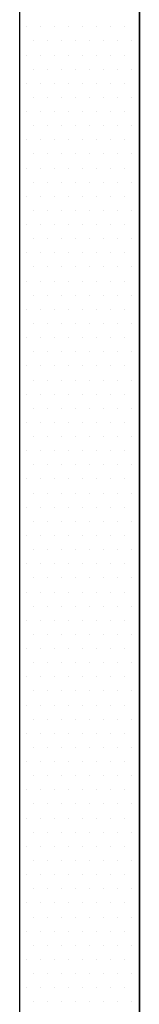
# Model space of a CAD drawing. Header units: millimetres. Extents: x -6587 to 112313, y 244 to 84344.
# Tile 23 of 54: x 33920 to 34190, y 43110 to 45322. Entities that reach past the tile are written whole.
import ezdxf
from ezdxf.enums import TextEntityAlignment as Align

# ---------------------------------------------------------------- set-up
doc = ezdxf.new("R2010")
doc.units = ezdxf.units.MM
doc.header["$LTSCALE"] = 100
doc.layers.get('0').update_dxf_attribs({"color": 9, "linetype": 'CONTINUOUS'})
doc.layers.add('KABELGOOT1', color=8, linetype='CONTINUOUS')
doc.layers.add('LIJN025', color=10, linetype='CONTINUOUS')
doc.styles.add('2_0', font='iso', dxfattribs={"height": 200})
doc.styles.get("Standard").update_dxf_attribs({"font": 'iso.shx'})

# ---------------------------------------------------------------- blocks, each defined once
blk = doc.blocks.new('EH100000')
at = {"linetype": 'ByBlock'}
for p, q in [((1, 0.5), (0, 0.5)), ((1, 0.5, 1), (0, 0.5, 1)), ((0, -0.5, 1), (1, -0.5, 1)), ((1, -0.5), (0, -0.5))]:
    blk.add_line(p, q, dxfattribs=at)
at = {"linetype": 'ByBlock', "invisible_edges": 15}
for points in [[(1, -0.5), (0, -0.5), (0, 0.5), (1, 0.5)], [(0, 0.5), (1, 0.5), (1, 0.5, 1), (0, 0.5, 1)], [(0, -0.5, 1), (1, -0.5, 1), (1, -0.5), (0, -0.5)]]:
    blk.add_3dface(points, dxfattribs=at)
at = {"linetype": 'ByBlock', "style": '2_0', "flags": 8}
blk.add_attdef('FUNCTIE', text='', height=0.5, dxfattribs=at).set_placement((0.5, 0), align=Align.MIDDLE)
at = {"linetype": 'ByBlock', "flags": 9}
blk.add_attdef('SCHOT', text='', height=0.5, dxfattribs=at).set_placement((0.5, 0), align=Align.MIDDLE)
blk = doc.blocks.new('A$Cb38f1ce1')
at = {"layer": 'KABELGOOT1'}
for p, q in [((30683.2, 38779.2), (30683.2, 38779.2)), ((30714.9, 38779.2), (30714.9, 38779.2)), ((30746.7, 38779.2), (30746.7, 38779.2)), ((30778.4, 38779.2), (30778.4, 38779.2)), ((30810.2, 38779.2), (30810.2, 38779.2)), ((30841.9, 38779.2), (30841.9, 38779.2)), ((30873.7, 38779.2), (30873.7, 38779.2)), ((30905.4, 38779.2), (30905.4, 38779.2)), ((30937.2, 38779.2), (30937.2, 38779.2)), ((30699, 38747.5), (30699, 38747.5)), ((30730.8, 38747.5), (30730.8, 38747.5)), ((30762.5, 38747.5), (30762.5, 38747.5)), ((30794.3, 38747.5), (30794.3, 38747.5)), ((30826, 38747.5), (30826, 38747.5)), ((30857.8, 38747.5), (30857.8, 38747.5)), ((30889.5, 38747.5), (30889.5, 38747.5)), ((30921.3, 38747.5), (30921.3, 38747.5)), ((30683.2, 38715.7), (30683.2, 38715.7)), ((30714.9, 38715.7), (30714.9, 38715.7)), ((30746.7, 38715.7), (30746.7, 38715.7)), ((30778.4, 38715.7), (30778.4, 38715.7)), ((30810.2, 38715.7), (30810.2, 38715.7)), ((30841.9, 38715.7), (30841.9, 38715.7)), ((30873.7, 38715.7), (30873.7, 38715.7)), ((30905.4, 38715.7), (30905.4, 38715.7)), ((30937.2, 38715.7), (30937.2, 38715.7)), ((30699, 38684), (30699, 38684)), ((30730.8, 38684), (30730.8, 38684)), ((30762.5, 38684), (30762.5, 38684)), ((30794.3, 38684), (30794.3, 38684)), ((30826, 38684), (30826, 38684)), ((30857.8, 38684), (30857.8, 38684)), ((30889.5, 38684), (30889.5, 38684)), ((30921.3, 38684), (30921.3, 38684)), ((30683.2, 38652.2), (30683.2, 38652.2)), ((30714.9, 38652.2), (30714.9, 38652.2)), ((30746.7, 38652.2), (30746.7, 38652.2)), ((30778.4, 38652.2), (30778.4, 38652.2)), ((30810.2, 38652.2), (30810.2, 38652.2)), ((30841.9, 38652.2), (30841.9, 38652.2)), ((30873.7, 38652.2), (30873.7, 38652.2)), ((30905.4, 38652.2), (30905.4, 38652.2)), ((30937.2, 38652.2), (30937.2, 38652.2)), ((30699, 38620.5), (30699, 38620.5)), ((30730.8, 38620.5), (30730.8, 38620.5)), ((30762.5, 38620.5), (30762.5, 38620.5)), ((30794.3, 38620.5), (30794.3, 38620.5)), ((30826, 38620.5), (30826, 38620.5)), ((30857.8, 38620.5), (30857.8, 38620.5)), ((30889.5, 38620.5), (30889.5, 38620.5)), ((30921.3, 38620.5), (30921.3, 38620.5)), ((30683.2, 38588.7), (30683.2, 38588.7)), ((30714.9, 38588.7), (30714.9, 38588.7)), ((30746.7, 38588.7), (30746.7, 38588.7)), ((30778.4, 38588.7), (30778.4, 38588.7)), ((30810.2, 38588.7), (30810.2, 38588.7)), ((30841.9, 38588.7), (30841.9, 38588.7)), ((30873.7, 38588.7), (30873.7, 38588.7)), ((30905.4, 38588.7), (30905.4, 38588.7)), ((30937.2, 38588.7), (30937.2, 38588.7)), ((30699, 38557), (30699, 38557)), ((30730.8, 38557), (30730.8, 38557)), ((30762.5, 38557), (30762.5, 38557)), ((30794.3, 38557), (30794.3, 38557)), ((30826, 38557), (30826, 38557)), ((30857.8, 38557), (30857.8, 38557)), ((30889.5, 38557), (30889.5, 38557)), ((30921.3, 38557), (30921.3, 38557)), ((30683.2, 38525.2), (30683.2, 38525.2)), ((30714.9, 38525.2), (30714.9, 38525.2)), ((30746.7, 38525.2), (30746.7, 38525.2)), ((30778.4, 38525.2), (30778.4, 38525.2)), ((30810.2, 38525.2), (30810.2, 38525.2)), ((30841.9, 38525.2), (30841.9, 38525.2)), ((30873.7, 38525.2), (30873.7, 38525.2)), ((30905.4, 38525.2), (30905.4, 38525.2)), ((30937.2, 38525.2), (30937.2, 38525.2)), ((30699, 38493.5), (30699, 38493.5)), ((30730.8, 38493.5), (30730.8, 38493.5)), ((30762.5, 38493.5), (30762.5, 38493.5)), ((30794.3, 38493.5), (30794.3, 38493.5)), ((30826, 38493.5), (30826, 38493.5)), ((30857.8, 38493.5), (30857.8, 38493.5)), ((30889.5, 38493.5), (30889.5, 38493.5)), ((30921.3, 38493.5), (30921.3, 38493.5)), ((30683.2, 38461.7), (30683.2, 38461.7)), ((30714.9, 38461.7), (30714.9, 38461.7)), ((30746.7, 38461.7), (30746.7, 38461.7)), ((30778.4, 38461.7), (30778.4, 38461.7)), ((30810.2, 38461.7), (30810.2, 38461.7)), ((30841.9, 38461.7), (30841.9, 38461.7)), ((30873.7, 38461.7), (30873.7, 38461.7)), ((30905.4, 38461.7), (30905.4, 38461.7)), ((30937.2, 38461.7), (30937.2, 38461.7)), ((30699, 38430), (30699, 38430)), ((30730.8, 38430), (30730.8, 38430)), ((30762.5, 38430), (30762.5, 38430)), ((30794.3, 38430), (30794.3, 38430)), ((30826, 38430), (30826, 38430)), ((30857.8, 38430), (30857.8, 38430)), ((30889.5, 38430), (30889.5, 38430)), ((30921.3, 38430), (30921.3, 38430)), ((30683.2, 38398.2), (30683.2, 38398.2)), ((30714.9, 38398.2), (30714.9, 38398.2)), ((30746.7, 38398.2), (30746.7, 38398.2)), ((30778.4, 38398.2), (30778.4, 38398.2)), ((30810.2, 38398.2), (30810.2, 38398.2)), ((30841.9, 38398.2), (30841.9, 38398.2)), ((30873.7, 38398.2), (30873.7, 38398.2)), ((30905.4, 38398.2), (30905.4, 38398.2)), ((30937.2, 38398.2), (30937.2, 38398.2)), ((30699, 38366.5), (30699, 38366.5)), ((30730.8, 38366.5), (30730.8, 38366.5)), ((30762.5, 38366.5), (30762.5, 38366.5)), ((30794.3, 38366.5), (30794.3, 38366.5)), ((30826, 38366.5), (30826, 38366.5)), ((30857.8, 38366.5), (30857.8, 38366.5)), ((30889.5, 38366.5), (30889.5, 38366.5)), ((30921.3, 38366.5), (30921.3, 38366.5)), ((30683.2, 38334.7), (30683.2, 38334.7)), ((30714.9, 38334.7), (30714.9, 38334.7)), ((30746.7, 38334.7), (30746.7, 38334.7)), ((30778.4, 38334.7), (30778.4, 38334.7)), ((30810.2, 38334.7), (30810.2, 38334.7)), ((30841.9, 38334.7), (30841.9, 38334.7)), ((30873.7, 38334.7), (30873.7, 38334.7)), ((30905.4, 38334.7), (30905.4, 38334.7)), ((30937.2, 38334.7), (30937.2, 38334.7)), ((30699, 38303), (30699, 38303)), ((30730.8, 38303), (30730.8, 38303)), ((30762.5, 38303), (30762.5, 38303)), ((30794.3, 38303), (30794.3, 38303)), ((30826, 38303), (30826, 38303)), ((30857.8, 38303), (30857.8, 38303)), ((30889.5, 38303), (30889.5, 38303)), ((30921.3, 38303), (30921.3, 38303)), ((30683.2, 38271.2), (30683.2, 38271.2)), ((30714.9, 38271.2), (30714.9, 38271.2)), ((30746.7, 38271.2), (30746.7, 38271.2)), ((30778.4, 38271.2), (30778.4, 38271.2)), ((30810.2, 38271.2), (30810.2, 38271.2)), ((30841.9, 38271.2), (30841.9, 38271.2)), ((30873.7, 38271.2), (30873.7, 38271.2)), ((30905.4, 38271.2), (30905.4, 38271.2)), ((30937.2, 38271.2), (30937.2, 38271.2)), ((30699, 38239.5), (30699, 38239.5)), ((30730.8, 38239.5), (30730.8, 38239.5)), ((30762.5, 38239.5), (30762.5, 38239.5)), ((30794.3, 38239.5), (30794.3, 38239.5)), ((30826, 38239.5), (30826, 38239.5)), ((30857.8, 38239.5), (30857.8, 38239.5)), ((30889.5, 38239.5), (30889.5, 38239.5)), ((30921.3, 38239.5), (30921.3, 38239.5)), ((30683.2, 38207.7), (30683.2, 38207.7)), ((30714.9, 38207.7), (30714.9, 38207.7)), ((30746.7, 38207.7), (30746.7, 38207.7)), ((30778.4, 38207.7), (30778.4, 38207.7)), ((30810.2, 38207.7), (30810.2, 38207.7)), ((30841.9, 38207.7), (30841.9, 38207.7)), ((30873.7, 38207.7), (30873.7, 38207.7)), ((30905.4, 38207.7), (30905.4, 38207.7)), ((30937.2, 38207.7), (30937.2, 38207.7)), ((30699, 38176), (30699, 38176)), ((30730.8, 38176), (30730.8, 38176)), ((30762.5, 38176), (30762.5, 38176)), ((30794.3, 38176), (30794.3, 38176)), ((30826, 38176), (30826, 38176)), ((30857.8, 38176), (30857.8, 38176)), ((30889.5, 38176), (30889.5, 38176)), ((30921.3, 38176), (30921.3, 38176)), ((30683.2, 38144.2), (30683.2, 38144.2)), ((30714.9, 38144.2), (30714.9, 38144.2)), ((30746.7, 38144.2), (30746.7, 38144.2)), ((30778.4, 38144.2), (30778.4, 38144.2)), ((30810.2, 38144.2), (30810.2, 38144.2)), ((30841.9, 38144.2), (30841.9, 38144.2)), ((30873.7, 38144.2), (30873.7, 38144.2)), ((30905.4, 38144.2), (30905.4, 38144.2)), ((30937.2, 38144.2), (30937.2, 38144.2)), ((30699, 38112.5), (30699, 38112.5)), ((30730.8, 38112.5), (30730.8, 38112.5)), ((30762.5, 38112.5), (30762.5, 38112.5)), ((30794.3, 38112.5), (30794.3, 38112.5)), ((30826, 38112.5), (30826, 38112.5)), ((30857.8, 38112.5), (30857.8, 38112.5)), ((30889.5, 38112.5), (30889.5, 38112.5)), ((30921.3, 38112.5), (30921.3, 38112.5)), ((30683.2, 38080.7), (30683.2, 38080.7)), ((30714.9, 38080.7), (30714.9, 38080.7)), ((30746.7, 38080.7), (30746.7, 38080.7)), ((30778.4, 38080.7), (30778.4, 38080.7)), ((30810.2, 38080.7), (30810.2, 38080.7)), ((30841.9, 38080.7), (30841.9, 38080.7)), ((30873.7, 38080.7), (30873.7, 38080.7)), ((30905.4, 38080.7), (30905.4, 38080.7)), ((30937.2, 38080.7), (30937.2, 38080.7)), ((30699, 38049), (30699, 38049)), ((30730.8, 38049), (30730.8, 38049)), ((30762.5, 38049), (30762.5, 38049)), ((30794.3, 38049), (30794.3, 38049)), ((30826, 38049), (30826, 38049)), ((30857.8, 38049), (30857.8, 38049)), ((30889.5, 38049), (30889.5, 38049)), ((30921.3, 38049), (30921.3, 38049)), ((30683.2, 38017.2), (30683.2, 38017.2)), ((30714.9, 38017.2), (30714.9, 38017.2)), ((30746.7, 38017.2), (30746.7, 38017.2)), ((30778.4, 38017.2), (30778.4, 38017.2)), ((30810.2, 38017.2), (30810.2, 38017.2)), ((30841.9, 38017.2), (30841.9, 38017.2)), ((30873.7, 38017.2), (30873.7, 38017.2)), ((30905.4, 38017.2), (30905.4, 38017.2)), ((30937.2, 38017.2), (30937.2, 38017.2)), ((30699, 37985.5), (30699, 37985.5)), ((30730.8, 37985.5), (30730.8, 37985.5)), ((30762.5, 37985.5), (30762.5, 37985.5)), ((30794.3, 37985.5), (30794.3, 37985.5)), ((30826, 37985.5), (30826, 37985.5)), ((30857.8, 37985.5), (30857.8, 37985.5)), ((30889.5, 37985.5), (30889.5, 37985.5)), ((30921.3, 37985.5), (30921.3, 37985.5)), ((30683.2, 37953.7), (30683.2, 37953.7)), ((30714.9, 37953.7), (30714.9, 37953.7)), ((30746.7, 37953.7), (30746.7, 37953.7)), ((30778.4, 37953.7), (30778.4, 37953.7)), ((30810.2, 37953.7), (30810.2, 37953.7)), ((30841.9, 37953.7), (30841.9, 37953.7)), ((30873.7, 37953.7), (30873.7, 37953.7)), ((30905.4, 37953.7), (30905.4, 37953.7)), ((30937.2, 37953.7), (30937.2, 37953.7)), ((30699, 37922), (30699, 37922)), ((30730.8, 37922), (30730.8, 37922)), ((30762.5, 37922), (30762.5, 37922)), ((30794.3, 37922), (30794.3, 37922)), ((30826, 37922), (30826, 37922)), ((30857.8, 37922), (30857.8, 37922)), ((30889.5, 37922), (30889.5, 37922)), ((30921.3, 37922), (30921.3, 37922)), ((30683.2, 37890.2), (30683.2, 37890.2)), ((30714.9, 37890.2), (30714.9, 37890.2)), ((30746.7, 37890.2), (30746.7, 37890.2)), ((30778.4, 37890.2), (30778.4, 37890.2)), ((30810.2, 37890.2), (30810.2, 37890.2)), ((30841.9, 37890.2), (30841.9, 37890.2)), ((30873.7, 37890.2), (30873.7, 37890.2)), ((30905.4, 37890.2), (30905.4, 37890.2)), ((30937.2, 37890.2), (30937.2, 37890.2)), ((30699, 37858.5), (30699, 37858.5)), ((30730.8, 37858.5), (30730.8, 37858.5)), ((30762.5, 37858.5), (30762.5, 37858.5)), ((30794.3, 37858.5), (30794.3, 37858.5)), ((30826, 37858.5), (30826, 37858.5)), ((30857.8, 37858.5), (30857.8, 37858.5)), ((30889.5, 37858.5), (30889.5, 37858.5)), ((30921.3, 37858.5), (30921.3, 37858.5)), ((30683.2, 37826.7), (30683.2, 37826.7)), ((30714.9, 37826.7), (30714.9, 37826.7)), ((30746.7, 37826.7), (30746.7, 37826.7)), ((30778.4, 37826.7), (30778.4, 37826.7)), ((30810.2, 37826.7), (30810.2, 37826.7)), ((30841.9, 37826.7), (30841.9, 37826.7)), ((30873.7, 37826.7), (30873.7, 37826.7)), ((30905.4, 37826.7), (30905.4, 37826.7)), ((30937.2, 37826.7), (30937.2, 37826.7)), ((30699, 37795), (30699, 37795)), ((30730.8, 37795), (30730.8, 37795)), ((30762.5, 37795), (30762.5, 37795)), ((30794.3, 37795), (30794.3, 37795)), ((30826, 37795), (30826, 37795)), ((30857.8, 37795), (30857.8, 37795)), ((30889.5, 37795), (30889.5, 37795)), ((30921.3, 37795), (30921.3, 37795)), ((30683.2, 37763.2), (30683.2, 37763.2)), ((30714.9, 37763.2), (30714.9, 37763.2)), ((30746.7, 37763.2), (30746.7, 37763.2)), ((30778.4, 37763.2), (30778.4, 37763.2)), ((30810.2, 37763.2), (30810.2, 37763.2)), ((30841.9, 37763.2), (30841.9, 37763.2)), ((30873.7, 37763.2), (30873.7, 37763.2)), ((30905.4, 37763.2), (30905.4, 37763.2)), ((30937.2, 37763.2), (30937.2, 37763.2)), ((30699, 37731.5), (30699, 37731.5)), ((30730.8, 37731.5), (30730.8, 37731.5)), ((30762.5, 37731.5), (30762.5, 37731.5)), ((30794.3, 37731.5), (30794.3, 37731.5)), ((30826, 37731.5), (30826, 37731.5)), ((30857.8, 37731.5), (30857.8, 37731.5)), ((30889.5, 37731.5), (30889.5, 37731.5)), ((30921.3, 37731.5), (30921.3, 37731.5)), ((30683.2, 37699.7), (30683.2, 37699.7)), ((30714.9, 37699.7), (30714.9, 37699.7)), ((30746.7, 37699.7), (30746.7, 37699.7)), ((30778.4, 37699.7), (30778.4, 37699.7)), ((30810.2, 37699.7), (30810.2, 37699.7)), ((30841.9, 37699.7), (30841.9, 37699.7)), ((30873.7, 37699.7), (30873.7, 37699.7)), ((30905.4, 37699.7), (30905.4, 37699.7)), ((30937.2, 37699.7), (30937.2, 37699.7)), ((30699, 37668), (30699, 37668)), ((30730.8, 37668), (30730.8, 37668)), ((30762.5, 37668), (30762.5, 37668)), ((30794.3, 37668), (30794.3, 37668)), ((30826, 37668), (30826, 37668)), ((30857.8, 37668), (30857.8, 37668)), ((30889.5, 37668), (30889.5, 37668)), ((30921.3, 37668), (30921.3, 37668)), ((30683.2, 37636.2), (30683.2, 37636.2)), ((30714.9, 37636.2), (30714.9, 37636.2)), ((30746.7, 37636.2), (30746.7, 37636.2)), ((30778.4, 37636.2), (30778.4, 37636.2)), ((30810.2, 37636.2), (30810.2, 37636.2)), ((30841.9, 37636.2), (30841.9, 37636.2)), ((30873.7, 37636.2), (30873.7, 37636.2)), ((30905.4, 37636.2), (30905.4, 37636.2)), ((30937.2, 37636.2), (30937.2, 37636.2)), ((30699, 37604.5), (30699, 37604.5)), ((30730.8, 37604.5), (30730.8, 37604.5)), ((30762.5, 37604.5), (30762.5, 37604.5)), ((30794.3, 37604.5), (30794.3, 37604.5)), ((30826, 37604.5), (30826, 37604.5)), ((30857.8, 37604.5), (30857.8, 37604.5)), ((30889.5, 37604.5), (30889.5, 37604.5)), ((30921.3, 37604.5), (30921.3, 37604.5)), ((30683.2, 37572.7), (30683.2, 37572.7)), ((30714.9, 37572.7), (30714.9, 37572.7)), ((30746.7, 37572.7), (30746.7, 37572.7)), ((30778.4, 37572.7), (30778.4, 37572.7)), ((30810.2, 37572.7), (30810.2, 37572.7)), ((30841.9, 37572.7), (30841.9, 37572.7)), ((30873.7, 37572.7), (30873.7, 37572.7)), ((30905.4, 37572.7), (30905.4, 37572.7)), ((30937.2, 37572.7), (30937.2, 37572.7)), ((30699, 37541), (30699, 37541)), ((30730.8, 37541), (30730.8, 37541)), ((30762.5, 37541), (30762.5, 37541)), ((30794.3, 37541), (30794.3, 37541)), ((30826, 37541), (30826, 37541)), ((30857.8, 37541), (30857.8, 37541)), ((30889.5, 37541), (30889.5, 37541)), ((30921.3, 37541), (30921.3, 37541)), ((30683.2, 37509.2), (30683.2, 37509.2)), ((30714.9, 37509.2), (30714.9, 37509.2)), ((30746.7, 37509.2), (30746.7, 37509.2)), ((30778.4, 37509.2), (30778.4, 37509.2)), ((30810.2, 37509.2), (30810.2, 37509.2)), ((30841.9, 37509.2), (30841.9, 37509.2)), ((30873.7, 37509.2), (30873.7, 37509.2)), ((30905.4, 37509.2), (30905.4, 37509.2)), ((30937.2, 37509.2), (30937.2, 37509.2)), ((30699, 37477.5), (30699, 37477.5)), ((30730.8, 37477.5), (30730.8, 37477.5)), ((30762.5, 37477.5), (30762.5, 37477.5)), ((30794.3, 37477.5), (30794.3, 37477.5)), ((30826, 37477.5), (30826, 37477.5)), ((30857.8, 37477.5), (30857.8, 37477.5)), ((30889.5, 37477.5), (30889.5, 37477.5)), ((30921.3, 37477.5), (30921.3, 37477.5)), ((30683.2, 37445.7), (30683.2, 37445.7)), ((30714.9, 37445.7), (30714.9, 37445.7)), ((30746.7, 37445.7), (30746.7, 37445.7)), ((30778.4, 37445.7), (30778.4, 37445.7)), ((30810.2, 37445.7), (30810.2, 37445.7)), ((30841.9, 37445.7), (30841.9, 37445.7)), ((30873.7, 37445.7), (30873.7, 37445.7)), ((30905.4, 37445.7), (30905.4, 37445.7)), ((30937.2, 37445.7), (30937.2, 37445.7)), ((30699, 37414), (30699, 37414)), ((30730.8, 37414), (30730.8, 37414)), ((30762.5, 37414), (30762.5, 37414)), ((30794.3, 37414), (30794.3, 37414)), ((30826, 37414), (30826, 37414)), ((30857.8, 37414), (30857.8, 37414)), ((30889.5, 37414), (30889.5, 37414)), ((30921.3, 37414), (30921.3, 37414)), ((30683.2, 37382.2), (30683.2, 37382.2)), ((30714.9, 37382.2), (30714.9, 37382.2)), ((30746.7, 37382.2), (30746.7, 37382.2)), ((30778.4, 37382.2), (30778.4, 37382.2)), ((30810.2, 37382.2), (30810.2, 37382.2)), ((30841.9, 37382.2), (30841.9, 37382.2)), ((30873.7, 37382.2), (30873.7, 37382.2)), ((30905.4, 37382.2), (30905.4, 37382.2)), ((30937.2, 37382.2), (30937.2, 37382.2)), ((30699, 37350.5), (30699, 37350.5)), ((30730.8, 37350.5), (30730.8, 37350.5)), ((30762.5, 37350.5), (30762.5, 37350.5)), ((30794.3, 37350.5), (30794.3, 37350.5)), ((30826, 37350.5), (30826, 37350.5)), ((30857.8, 37350.5), (30857.8, 37350.5)), ((30889.5, 37350.5), (30889.5, 37350.5)), ((30921.3, 37350.5), (30921.3, 37350.5)), ((30683.2, 37318.7), (30683.2, 37318.7)), ((30714.9, 37318.7), (30714.9, 37318.7)), ((30746.7, 37318.7), (30746.7, 37318.7)), ((30778.4, 37318.7), (30778.4, 37318.7)), ((30810.2, 37318.7), (30810.2, 37318.7)), ((30841.9, 37318.7), (30841.9, 37318.7)), ((30873.7, 37318.7), (30873.7, 37318.7)), ((30905.4, 37318.7), (30905.4, 37318.7)), ((30937.2, 37318.7), (30937.2, 37318.7)), ((30699, 37287), (30699, 37287)), ((30730.8, 37287), (30730.8, 37287)), ((30762.5, 37287), (30762.5, 37287)), ((30794.3, 37287), (30794.3, 37287)), ((30826, 37287), (30826, 37287)), ((30857.8, 37287), (30857.8, 37287)), ((30889.5, 37287), (30889.5, 37287)), ((30921.3, 37287), (30921.3, 37287)), ((30683.2, 37255.2), (30683.2, 37255.2)), ((30714.9, 37255.2), (30714.9, 37255.2)), ((30746.7, 37255.2), (30746.7, 37255.2)), ((30778.4, 37255.2), (30778.4, 37255.2)), ((30810.2, 37255.2), (30810.2, 37255.2)), ((30841.9, 37255.2), (30841.9, 37255.2)), ((30873.7, 37255.2), (30873.7, 37255.2)), ((30905.4, 37255.2), (30905.4, 37255.2)), ((30937.2, 37255.2), (30937.2, 37255.2)), ((30699, 37223.5), (30699, 37223.5)), ((30730.8, 37223.5), (30730.8, 37223.5)), ((30762.5, 37223.5), (30762.5, 37223.5)), ((30794.3, 37223.5), (30794.3, 37223.5)), ((30826, 37223.5), (30826, 37223.5)), ((30857.8, 37223.5), (30857.8, 37223.5)), ((30889.5, 37223.5), (30889.5, 37223.5)), ((30921.3, 37223.5), (30921.3, 37223.5)), ((30683.2, 37191.7), (30683.2, 37191.7)), ((30714.9, 37191.7), (30714.9, 37191.7)), ((30746.7, 37191.7), (30746.7, 37191.7)), ((30778.4, 37191.7), (30778.4, 37191.7)), ((30810.2, 37191.7), (30810.2, 37191.7)), ((30841.9, 37191.7), (30841.9, 37191.7)), ((30873.7, 37191.7), (30873.7, 37191.7)), ((30905.4, 37191.7), (30905.4, 37191.7)), ((30937.2, 37191.7), (30937.2, 37191.7)), ((30699, 37160), (30699, 37160)), ((30730.8, 37160), (30730.8, 37160)), ((30762.5, 37160), (30762.5, 37160)), ((30794.3, 37160), (30794.3, 37160)), ((30826, 37160), (30826, 37160)), ((30857.8, 37160), (30857.8, 37160)), ((30889.5, 37160), (30889.5, 37160)), ((30921.3, 37160), (30921.3, 37160)), ((30683.2, 37128.2), (30683.2, 37128.2)), ((30714.9, 37128.2), (30714.9, 37128.2)), ((30746.7, 37128.2), (30746.7, 37128.2)), ((30778.4, 37128.2), (30778.4, 37128.2)), ((30810.2, 37128.2), (30810.2, 37128.2)), ((30841.9, 37128.2), (30841.9, 37128.2)), ((30873.7, 37128.2), (30873.7, 37128.2)), ((30905.4, 37128.2), (30905.4, 37128.2)), ((30937.2, 37128.2), (30937.2, 37128.2)), ((30699, 37096.5), (30699, 37096.5)), ((30730.8, 37096.5), (30730.8, 37096.5)), ((30762.5, 37096.5), (30762.5, 37096.5)), ((30794.3, 37096.5), (30794.3, 37096.5)), ((30826, 37096.5), (30826, 37096.5)), ((30857.8, 37096.5), (30857.8, 37096.5)), ((30889.5, 37096.5), (30889.5, 37096.5)), ((30921.3, 37096.5), (30921.3, 37096.5)), ((30683.2, 37064.7), (30683.2, 37064.7)), ((30714.9, 37064.7), (30714.9, 37064.7)), ((30746.7, 37064.7), (30746.7, 37064.7)), ((30778.4, 37064.7), (30778.4, 37064.7)), ((30810.2, 37064.7), (30810.2, 37064.7)), ((30841.9, 37064.7), (30841.9, 37064.7)), ((30873.7, 37064.7), (30873.7, 37064.7)), ((30905.4, 37064.7), (30905.4, 37064.7)), ((30937.2, 37064.7), (30937.2, 37064.7)), ((30699, 37033), (30699, 37033)), ((30730.8, 37033), (30730.8, 37033)), ((30762.5, 37033), (30762.5, 37033)), ((30794.3, 37033), (30794.3, 37033)), ((30826, 37033), (30826, 37033)), ((30857.8, 37033), (30857.8, 37033)), ((30889.5, 37033), (30889.5, 37033)), ((30921.3, 37033), (30921.3, 37033)), ((30683.2, 37001.2), (30683.2, 37001.2)), ((30714.9, 37001.2), (30714.9, 37001.2)), ((30746.7, 37001.2), (30746.7, 37001.2)), ((30778.4, 37001.2), (30778.4, 37001.2)), ((30810.2, 37001.2), (30810.2, 37001.2)), ((30841.9, 37001.2), (30841.9, 37001.2)), ((30873.7, 37001.2), (30873.7, 37001.2)), ((30905.4, 37001.2), (30905.4, 37001.2)), ((30937.2, 37001.2), (30937.2, 37001.2)), ((30699, 36969.5), (30699, 36969.5)), ((30730.8, 36969.5), (30730.8, 36969.5)), ((30762.5, 36969.5), (30762.5, 36969.5)), ((30794.3, 36969.5), (30794.3, 36969.5)), ((30826, 36969.5), (30826, 36969.5)), ((30857.8, 36969.5), (30857.8, 36969.5)), ((30889.5, 36969.5), (30889.5, 36969.5)), ((30921.3, 36969.5), (30921.3, 36969.5)), ((30683.2, 36937.7), (30683.2, 36937.7)), ((30714.9, 36937.7), (30714.9, 36937.7)), ((30746.7, 36937.7), (30746.7, 36937.7)), ((30778.4, 36937.7), (30778.4, 36937.7)), ((30810.2, 36937.7), (30810.2, 36937.7)), ((30841.9, 36937.7), (30841.9, 36937.7)), ((30873.7, 36937.7), (30873.7, 36937.7)), ((30905.4, 36937.7), (30905.4, 36937.7)), ((30937.2, 36937.7), (30937.2, 36937.7)), ((30699, 36906), (30699, 36906)), ((30730.8, 36906), (30730.8, 36906)), ((30762.5, 36906), (30762.5, 36906)), ((30794.3, 36906), (30794.3, 36906)), ((30826, 36906), (30826, 36906)), ((30857.8, 36906), (30857.8, 36906)), ((30889.5, 36906), (30889.5, 36906)), ((30921.3, 36906), (30921.3, 36906)), ((30683.2, 36874.2), (30683.2, 36874.2)), ((30714.9, 36874.2), (30714.9, 36874.2)), ((30746.7, 36874.2), (30746.7, 36874.2)), ((30778.4, 36874.2), (30778.4, 36874.2)), ((30810.2, 36874.2), (30810.2, 36874.2)), ((30841.9, 36874.2), (30841.9, 36874.2)), ((30873.7, 36874.2), (30873.7, 36874.2)), ((30905.4, 36874.2), (30905.4, 36874.2)), ((30937.2, 36874.2), (30937.2, 36874.2)), ((30699, 36842.5), (30699, 36842.5)), ((30730.8, 36842.5), (30730.8, 36842.5)), ((30762.5, 36842.5), (30762.5, 36842.5)), ((30794.3, 36842.5), (30794.3, 36842.5)), ((30826, 36842.5), (30826, 36842.5)), ((30857.8, 36842.5), (30857.8, 36842.5)), ((30889.5, 36842.5), (30889.5, 36842.5)), ((30921.3, 36842.5), (30921.3, 36842.5)), ((30683.2, 36810.7), (30683.2, 36810.7)), ((30714.9, 36810.7), (30714.9, 36810.7)), ((30746.7, 36810.7), (30746.7, 36810.7)), ((30778.4, 36810.7), (30778.4, 36810.7)), ((30810.2, 36810.7), (30810.2, 36810.7)), ((30841.9, 36810.7), (30841.9, 36810.7)), ((30873.7, 36810.7), (30873.7, 36810.7)), ((30905.4, 36810.7), (30905.4, 36810.7)), ((30937.2, 36810.7), (30937.2, 36810.7)), ((30699, 36779), (30699, 36779)), ((30730.8, 36779), (30730.8, 36779)), ((30762.5, 36779), (30762.5, 36779)), ((30794.3, 36779), (30794.3, 36779)), ((30826, 36779), (30826, 36779)), ((30857.8, 36779), (30857.8, 36779)), ((30889.5, 36779), (30889.5, 36779)), ((30921.3, 36779), (30921.3, 36779)), ((30683.2, 36747.2), (30683.2, 36747.2)), ((30714.9, 36747.2), (30714.9, 36747.2)), ((30746.7, 36747.2), (30746.7, 36747.2)), ((30778.4, 36747.2), (30778.4, 36747.2)), ((30810.2, 36747.2), (30810.2, 36747.2)), ((30841.9, 36747.2), (30841.9, 36747.2)), ((30873.7, 36747.2), (30873.7, 36747.2)), ((30905.4, 36747.2), (30905.4, 36747.2)), ((30937.2, 36747.2), (30937.2, 36747.2)), ((30699, 36715.5), (30699, 36715.5)), ((30730.8, 36715.5), (30730.8, 36715.5)), ((30762.5, 36715.5), (30762.5, 36715.5)), ((30794.3, 36715.5), (30794.3, 36715.5)), ((30826, 36715.5), (30826, 36715.5)), ((30857.8, 36715.5), (30857.8, 36715.5)), ((30889.5, 36715.5), (30889.5, 36715.5)), ((30921.3, 36715.5), (30921.3, 36715.5)), ((30683.2, 36683.7), (30683.2, 36683.7)), ((30714.9, 36683.7), (30714.9, 36683.7)), ((30746.7, 36683.7), (30746.7, 36683.7)), ((30778.4, 36683.7), (30778.4, 36683.7)), ((30810.2, 36683.7), (30810.2, 36683.7)), ((30841.9, 36683.7), (30841.9, 36683.7)), ((30873.7, 36683.7), (30873.7, 36683.7)), ((30905.4, 36683.7), (30905.4, 36683.7)), ((30937.2, 36683.7), (30937.2, 36683.7)), ((30699, 36652), (30699, 36652)), ((30730.8, 36652), (30730.8, 36652)), ((30762.5, 36652), (30762.5, 36652)), ((30794.3, 36652), (30794.3, 36652)), ((30826, 36652), (30826, 36652)), ((30857.8, 36652), (30857.8, 36652)), ((30889.5, 36652), (30889.5, 36652)), ((30921.3, 36652), (30921.3, 36652)), ((30683.2, 36620.2), (30683.2, 36620.2)), ((30714.9, 36620.2), (30714.9, 36620.2)), ((30746.7, 36620.2), (30746.7, 36620.2)), ((30778.4, 36620.2), (30778.4, 36620.2)), ((30810.2, 36620.2), (30810.2, 36620.2)), ((30841.9, 36620.2), (30841.9, 36620.2)), ((30873.7, 36620.2), (30873.7, 36620.2)), ((30905.4, 36620.2), (30905.4, 36620.2)), ((30937.2, 36620.2), (30937.2, 36620.2)), ((30699, 36588.5), (30699, 36588.5)), ((30730.8, 36588.5), (30730.8, 36588.5)), ((30762.5, 36588.5), (30762.5, 36588.5)), ((30794.3, 36588.5), (30794.3, 36588.5)), ((30826, 36588.5), (30826, 36588.5)), ((30857.8, 36588.5), (30857.8, 36588.5)), ((30889.5, 36588.5), (30889.5, 36588.5)), ((30921.3, 36588.5), (30921.3, 36588.5))]:
    blk.add_line(p, q, dxfattribs=at)
at = {"layer": 'KABELGOOT1', "xscale": 5989.999999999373, "yscale": 270, "zscale": 60, "rotation": 90}
blk.add_blockref('EH100000', (30803.3, 35634.6, 3650), dxfattribs=at)

msp = doc.modelspace()

# ---------------------------------------------------------------- block references
at = {"layer": 'LIJN025'}
msp.add_blockref('A$Cb38f1ce1', (3251.2, 6526.8), dxfattribs=at)

doc.saveas('drawing.dxf')
